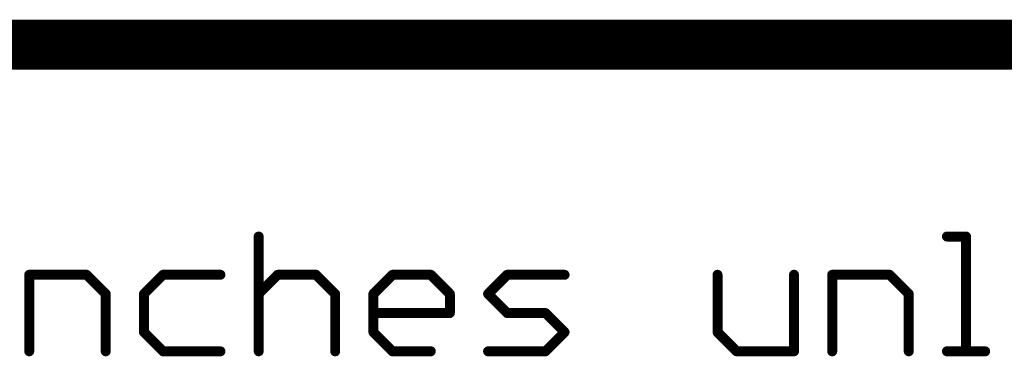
# Model space of a CAD drawing. Extents: x -1.3 to 9.2, y -4.6 to 3.5.
# Tile 76 of 215: x 5.65 to 6.046, y -4.178 to -4.043. Entities that reach past the tile are written whole.
import ezdxf

# ---------------------------------------------------------------- set-up
doc = ezdxf.new("R2010")
doc.units = 0
doc.layers.get('0').update_dxf_attribs({"linetype": 'CONTINUOUS'})
doc.layers.add('acc-ni-360-23-a_document', color=1, linetype='CONTINUOUS')

# ---------------------------------------------------------------- blocks, each defined once
blk = doc.blocks.new('D41')
at = {"const_width": 0.001}
blk.add_lwpolyline([(-0.0005, 0, 1), (0.0005, 0, 1)], format="xyb", close=True, dxfattribs=at)
blk = doc.blocks.new('D43')
at = {"const_width": 0.002}
blk.add_lwpolyline([(-0.001, 0, 1), (0.001, 0, 1)], format="xyb", close=True, dxfattribs=at)

msp = doc.modelspace()

# ---------------------------------------------------------------- linework, layer by layer
at = {"layer": 'acc-ni-360-23-a_document', "color": 1}
for points, const_width in [([(4.766618, -4.053), (6.566618, -4.053)], 0.02), ([(5.746383, -4.176), (5.746383, -4.129961)], 0.004), ([(5.747383, -4.129961), (5.747383, -4.129961)], 0.002), ([(5.747383, -4.129961), (5.747383, -4.129961)], 0.002), ([(6.022619, -4.129961), (6.030292, -4.129961)], 0.004), ([(6.022619, -4.128961), (6.022619, -4.128961)], 0.002), ([(6.022619, -4.128961), (6.022619, -4.128961)], 0.002), ([(6.030292, -4.176), (6.030292, -4.129961)], 0.004), ([(6.031292, -4.129961), (6.031292, -4.129961)], 0.002), ([(6.031292, -4.129961), (6.031292, -4.129961)], 0.002), ([(6.030292, -4.130961), (6.030292, -4.130961)], 0.002), ([(6.030292, -4.130961), (6.030292, -4.130961)], 0.002), ([(5.654305, -4.145307), (5.677324, -4.145307)], 0.004), ([(5.654305, -4.176), (5.654305, -4.145307)], 0.004), ([(5.654305, -4.144307), (5.654305, -4.144307)], 0.002), ([(5.654305, -4.144307), (5.654305, -4.144307)], 0.002), ([(5.655305, -4.145307), (5.655305, -4.145307)], 0.002), ([(5.655305, -4.145307), (5.655305, -4.145307)], 0.002), ([(5.677324, -4.145307), (5.684997, -4.15298)], 0.004), ([(5.677324, -4.146307), (5.677324, -4.146307)], 0.002), ([(5.677324, -4.146307), (5.677324, -4.146307)], 0.002), ([(5.678031, -4.1446), (5.678031, -4.1446)], 0.002), ([(5.678031, -4.1446), (5.678031, -4.1446)], 0.002), ([(5.700344, -4.15298), (5.708017, -4.145307)], 0.004), ([(5.708017, -4.145307), (5.731037, -4.145307)], 0.004), ([(5.708017, -4.144307), (5.708017, -4.144307)], 0.002), ([(5.708017, -4.144307), (5.708017, -4.144307)], 0.002), ([(5.708724, -4.146014), (5.708724, -4.146014)], 0.002), ([(5.708724, -4.146014), (5.708724, -4.146014)], 0.002), ([(5.731037, -4.146307), (5.731037, -4.146307)], 0.002), ([(5.731037, -4.146307), (5.731037, -4.146307)], 0.002), ([(5.746383, -4.15298), (5.754056, -4.145307)], 0.004), ([(5.754056, -4.145307), (5.769403, -4.145307)], 0.004), ([(5.754056, -4.144307), (5.754056, -4.144307)], 0.002), ([(5.754056, -4.144307), (5.754056, -4.144307)], 0.002), ([(5.754763, -4.146014), (5.754763, -4.146014)], 0.002), ([(5.754763, -4.146014), (5.754763, -4.146014)], 0.002), ([(5.769403, -4.145307), (5.777076, -4.15298)], 0.004), ([(5.769403, -4.146307), (5.769403, -4.146307)], 0.002), ([(5.769403, -4.146307), (5.769403, -4.146307)], 0.002), ([(5.77011, -4.1446), (5.77011, -4.1446)], 0.002), ([(5.77011, -4.1446), (5.77011, -4.1446)], 0.002), ([(5.792422, -4.15298), (5.800095, -4.145307)], 0.004), ([(5.800095, -4.145307), (5.815442, -4.145307)], 0.004), ([(5.800095, -4.144307), (5.800095, -4.144307)], 0.002), ([(5.800095, -4.144307), (5.800095, -4.144307)], 0.002), ([(5.800803, -4.146014), (5.800803, -4.146014)], 0.002), ([(5.800803, -4.146014), (5.800803, -4.146014)], 0.002), ([(5.815442, -4.145307), (5.823115, -4.15298)], 0.004), ([(5.815442, -4.146307), (5.815442, -4.146307)], 0.002), ([(5.815442, -4.146307), (5.815442, -4.146307)], 0.002), ([(5.816149, -4.1446), (5.816149, -4.1446)], 0.002), ([(5.816149, -4.1446), (5.816149, -4.1446)], 0.002), ([(5.838462, -4.15298), (5.846135, -4.145307)], 0.004), ([(5.846135, -4.145307), (5.869154, -4.145307)], 0.004), ([(5.846135, -4.144307), (5.846135, -4.144307)], 0.002), ([(5.846135, -4.144307), (5.846135, -4.144307)], 0.002), ([(5.846842, -4.146014), (5.846842, -4.146014)], 0.002), ([(5.846842, -4.146014), (5.846842, -4.146014)], 0.002), ([(5.869154, -4.146307), (5.869154, -4.146307)], 0.002), ([(5.869154, -4.146307), (5.869154, -4.146307)], 0.002), ([(5.93054, -4.168327), (5.93054, -4.145307)], 0.004), ([(5.93154, -4.145307), (5.93154, -4.145307)], 0.002), ([(5.93154, -4.145307), (5.93154, -4.145307)], 0.002), ([(5.961233, -4.176), (5.961233, -4.145307)], 0.004), ([(5.962233, -4.145307), (5.962233, -4.145307)], 0.002), ([(5.962233, -4.145307), (5.962233, -4.145307)], 0.002), ([(5.976579, -4.145307), (5.999599, -4.145307)], 0.004), ([(5.976579, -4.176), (5.976579, -4.145307)], 0.004), ([(5.976579, -4.144307), (5.976579, -4.144307)], 0.002), ([(5.976579, -4.144307), (5.976579, -4.144307)], 0.002), ([(5.977579, -4.145307), (5.977579, -4.145307)], 0.002), ([(5.977579, -4.145307), (5.977579, -4.145307)], 0.002), ([(5.999599, -4.145307), (6.007272, -4.15298)], 0.004), ([(5.999599, -4.146307), (5.999599, -4.146307)], 0.002), ([(5.999599, -4.146307), (5.999599, -4.146307)], 0.002), ([(6.000306, -4.1446), (6.000306, -4.1446)], 0.002), ([(6.000306, -4.1446), (6.000306, -4.1446)], 0.002), ([(5.684997, -4.176), (5.684997, -4.15298)], 0.004), ([(5.68429, -4.153688), (5.68429, -4.153688)], 0.002), ([(5.68429, -4.153688), (5.68429, -4.153688)], 0.002), ([(5.685997, -4.15298), (5.685997, -4.15298)], 0.002), ([(5.685997, -4.15298), (5.685997, -4.15298)], 0.002), ([(5.700344, -4.168327), (5.700344, -4.15298)], 0.004), ([(5.699637, -4.152273), (5.699637, -4.152273)], 0.002), ([(5.699637, -4.152273), (5.699637, -4.152273)], 0.002), ([(5.701344, -4.15298), (5.701344, -4.15298)], 0.002), ([(5.701344, -4.15298), (5.701344, -4.15298)], 0.002), ([(5.745676, -4.152273), (5.745676, -4.152273)], 0.002), ([(5.745676, -4.152273), (5.745676, -4.152273)], 0.002), ([(5.777076, -4.176), (5.777076, -4.15298)], 0.004), ([(5.776369, -4.153688), (5.776369, -4.153688)], 0.002), ([(5.776369, -4.153688), (5.776369, -4.153688)], 0.002), ([(5.778076, -4.15298), (5.778076, -4.15298)], 0.002), ([(5.778076, -4.15298), (5.778076, -4.15298)], 0.002), ([(5.792422, -4.168327), (5.792422, -4.15298)], 0.004), ([(5.791715, -4.152273), (5.791715, -4.152273)], 0.002), ([(5.791715, -4.152273), (5.791715, -4.152273)], 0.002), ([(5.793422, -4.15298), (5.793422, -4.15298)], 0.002), ([(5.793422, -4.15298), (5.793422, -4.15298)], 0.002), ([(5.823115, -4.160654), (5.823115, -4.15298)], 0.004), ([(5.822408, -4.153688), (5.822408, -4.153688)], 0.002), ([(5.822408, -4.153688), (5.822408, -4.153688)], 0.002), ([(5.824115, -4.15298), (5.824115, -4.15298)], 0.002), ([(5.824115, -4.15298), (5.824115, -4.15298)], 0.002), ([(5.838462, -4.15298), (5.846135, -4.160654)], 0.004), ([(5.837755, -4.152273), (5.837755, -4.152273)], 0.002), ([(5.837755, -4.152273), (5.837755, -4.152273)], 0.002), ([(5.839169, -4.152273), (5.839169, -4.152273)], 0.002), ([(5.839169, -4.152273), (5.839169, -4.152273)], 0.002), ([(6.007272, -4.176), (6.007272, -4.15298)], 0.004), ([(6.006565, -4.153688), (6.006565, -4.153688)], 0.002), ([(6.006565, -4.153688), (6.006565, -4.153688)], 0.002), ([(6.008272, -4.15298), (6.008272, -4.15298)], 0.002), ([(6.008272, -4.15298), (6.008272, -4.15298)], 0.002), ([(5.792422, -4.160654), (5.823115, -4.160654)], 0.004), ([(5.792422, -4.159654), (5.792422, -4.159654)], 0.002), ([(5.792422, -4.159654), (5.792422, -4.159654)], 0.002), ([(5.822115, -4.160654), (5.822115, -4.160654)], 0.002), ([(5.822115, -4.160654), (5.822115, -4.160654)], 0.002), ([(5.823115, -4.161654), (5.823115, -4.161654)], 0.002), ([(5.823115, -4.161654), (5.823115, -4.161654)], 0.002), ([(5.846135, -4.160654), (5.861481, -4.160654)], 0.004), ([(5.845428, -4.161361), (5.845428, -4.161361)], 0.002), ([(5.845428, -4.161361), (5.845428, -4.161361)], 0.002), ([(5.846135, -4.159654), (5.846135, -4.159654)], 0.002), ([(5.846135, -4.159654), (5.846135, -4.159654)], 0.002), ([(5.861481, -4.160654), (5.869154, -4.168327)], 0.004), ([(5.861481, -4.161654), (5.861481, -4.161654)], 0.002), ([(5.861481, -4.161654), (5.861481, -4.161654)], 0.002), ([(5.862188, -4.159947), (5.862188, -4.159947)], 0.002), ([(5.862188, -4.159947), (5.862188, -4.159947)], 0.002), ([(5.700344, -4.168327), (5.708017, -4.176)], 0.004), ([(5.699344, -4.168327), (5.699344, -4.168327)], 0.002), ([(5.699344, -4.168327), (5.699344, -4.168327)], 0.002), ([(5.701051, -4.16762), (5.701051, -4.16762)], 0.002), ([(5.701051, -4.16762), (5.701051, -4.16762)], 0.002), ([(5.792422, -4.168327), (5.800095, -4.176)], 0.004), ([(5.791422, -4.168327), (5.791422, -4.168327)], 0.002), ([(5.791422, -4.168327), (5.791422, -4.168327)], 0.002), ([(5.793129, -4.16762), (5.793129, -4.16762)], 0.002), ([(5.793129, -4.16762), (5.793129, -4.16762)], 0.002), ([(5.861481, -4.176), (5.869154, -4.168327)], 0.004), ([(5.868447, -4.169034), (5.868447, -4.169034)], 0.002), ([(5.868447, -4.169034), (5.868447, -4.169034)], 0.002), ([(5.869862, -4.169034), (5.869862, -4.169034)], 0.002), ([(5.869862, -4.169034), (5.869862, -4.169034)], 0.002), ([(5.93054, -4.168327), (5.938213, -4.176)], 0.004), ([(5.92954, -4.168327), (5.92954, -4.168327)], 0.002), ([(5.92954, -4.168327), (5.92954, -4.168327)], 0.002), ([(5.931247, -4.16762), (5.931247, -4.16762)], 0.002), ([(5.931247, -4.16762), (5.931247, -4.16762)], 0.002), ([(5.653305, -4.176), (5.653305, -4.176)], 0.002), ([(5.653305, -4.176), (5.653305, -4.176)], 0.002), ([(5.683997, -4.176), (5.683997, -4.176)], 0.002), ([(5.683997, -4.176), (5.683997, -4.176)], 0.002), ([(5.708017, -4.176), (5.731037, -4.176)], 0.004), ([(5.70731, -4.176707), (5.70731, -4.176707)], 0.002), ([(5.70731, -4.176707), (5.70731, -4.176707)], 0.002), ([(5.708017, -4.175), (5.708017, -4.175)], 0.002), ([(5.708017, -4.175), (5.708017, -4.175)], 0.002), ([(5.731037, -4.177), (5.731037, -4.177)], 0.002), ([(5.731037, -4.177), (5.731037, -4.177)], 0.002), ([(5.745383, -4.176), (5.745383, -4.176)], 0.002), ([(5.745383, -4.176), (5.745383, -4.176)], 0.002), ([(5.776076, -4.176), (5.776076, -4.176)], 0.002), ([(5.776076, -4.176), (5.776076, -4.176)], 0.002), ([(5.800095, -4.176), (5.815442, -4.176)], 0.004), ([(5.799388, -4.176707), (5.799388, -4.176707)], 0.002), ([(5.799388, -4.176707), (5.799388, -4.176707)], 0.002), ([(5.800095, -4.175), (5.800095, -4.175)], 0.002), ([(5.800095, -4.175), (5.800095, -4.175)], 0.002), ([(5.815442, -4.177), (5.815442, -4.177)], 0.002), ([(5.815442, -4.177), (5.815442, -4.177)], 0.002), ([(5.838462, -4.176), (5.861481, -4.176)], 0.004), ([(5.838462, -4.175), (5.838462, -4.175)], 0.002), ([(5.838462, -4.175), (5.838462, -4.175)], 0.002), ([(5.860774, -4.175293), (5.860774, -4.175293)], 0.002), ([(5.860774, -4.175293), (5.860774, -4.175293)], 0.002), ([(5.861481, -4.177), (5.861481, -4.177)], 0.002), ([(5.861481, -4.177), (5.861481, -4.177)], 0.002), ([(5.938213, -4.176), (5.961233, -4.176)], 0.004), ([(5.937506, -4.176707), (5.937506, -4.176707)], 0.002), ([(5.937506, -4.176707), (5.937506, -4.176707)], 0.002), ([(5.938213, -4.175), (5.938213, -4.175)], 0.002), ([(5.938213, -4.175), (5.938213, -4.175)], 0.002), ([(5.960233, -4.176), (5.960233, -4.176)], 0.002), ([(5.960233, -4.176), (5.960233, -4.176)], 0.002), ([(5.961233, -4.177), (5.961233, -4.177)], 0.002), ([(5.961233, -4.177), (5.961233, -4.177)], 0.002), ([(5.975579, -4.176), (5.975579, -4.176)], 0.002), ([(5.975579, -4.176), (5.975579, -4.176)], 0.002), ([(6.006272, -4.176), (6.006272, -4.176)], 0.002), ([(6.006272, -4.176), (6.006272, -4.176)], 0.002), ([(6.022619, -4.176), (6.037965, -4.176)], 0.004), ([(6.022619, -4.175), (6.022619, -4.175)], 0.002), ([(6.022619, -4.175), (6.022619, -4.175)], 0.002), ([(6.029292, -4.176), (6.029292, -4.176)], 0.002), ([(6.029292, -4.176), (6.029292, -4.176)], 0.002), ([(6.037965, -4.177), (6.037965, -4.177)], 0.002), ([(6.037965, -4.177), (6.037965, -4.177)], 0.002)]:
    msp.add_lwpolyline(points, dxfattribs=dict(at, const_width=const_width))
at = {"layer": 'acc-ni-360-23-a_document', "color": 1, "const_width": 0.002}
for points in [[(5.747383, -4.129961, 1), (5.745383, -4.129961)], [(6.022619, -4.128961, 1), (6.022619, -4.130961)], [(6.031292, -4.129961, 1), (6.029292, -4.129961)], [(6.030292, -4.130961, 1), (6.030292, -4.128961)], [(5.655305, -4.145307, 1), (5.653305, -4.145307)], [(5.654305, -4.144307, 1), (5.654305, -4.146307)], [(5.678031, -4.1446, 1), (5.676617, -4.146014)], [(5.677324, -4.146307, 1), (5.677324, -4.144307)], [(5.708017, -4.144307, 1), (5.708017, -4.146307)], [(5.708724, -4.146014, 1), (5.70731, -4.1446)], [(5.731037, -4.146307, 1), (5.731037, -4.144307)], [(5.754056, -4.144307, 1), (5.754056, -4.146307)], [(5.754763, -4.146014, 1), (5.753349, -4.1446)], [(5.77011, -4.1446, 1), (5.768696, -4.146014)], [(5.769403, -4.146307, 1), (5.769403, -4.144307)], [(5.800095, -4.144307, 1), (5.800095, -4.146307)], [(5.800803, -4.146014, 0.999854), (5.799388, -4.1446)], [(5.816149, -4.1446, 1), (5.814735, -4.146014)], [(5.815442, -4.146307, 1), (5.815442, -4.144307)], [(5.846135, -4.144307, 1), (5.846135, -4.146307)], [(5.846842, -4.146014, 1), (5.845428, -4.1446)], [(5.869154, -4.146307, 1), (5.869154, -4.144307)], [(5.93154, -4.145307, 1), (5.92954, -4.145307)], [(5.962233, -4.145307, 1), (5.960233, -4.145307)], [(5.977579, -4.145307, 1), (5.975579, -4.145307)], [(5.976579, -4.144307, 1), (5.976579, -4.146307)], [(6.000306, -4.1446, 1), (5.998892, -4.146014)], [(5.999599, -4.146307, 1), (5.999599, -4.144307)], [(5.685997, -4.15298, 1), (5.683997, -4.15298)], [(5.68429, -4.153688, 1), (5.685705, -4.152273)], [(5.699637, -4.152273, 1.000854), (5.701051, -4.153688)], [(5.701344, -4.15298, 1), (5.699344, -4.15298)], [(5.745676, -4.152273, 1.000854), (5.74709, -4.153688)], [(5.778076, -4.15298, 1), (5.776076, -4.15298)], [(5.776369, -4.153688, 0.999854), (5.777783, -4.152273)], [(5.791715, -4.152273, 1.000854), (5.793129, -4.153688)], [(5.793422, -4.15298, 1), (5.791422, -4.15298)], [(5.824115, -4.15298, 1), (5.822115, -4.15298)], [(5.822408, -4.153688, 0.999854), (5.823822, -4.152273)], [(5.837755, -4.152273, 1.000854), (5.839169, -4.153688)], [(5.839169, -4.152273, 0.999854), (5.837755, -4.153688)], [(6.008272, -4.15298, 1), (6.006272, -4.15298)], [(6.006565, -4.153688, 0.999854), (6.007979, -4.152273)], [(5.792422, -4.159654, 1), (5.792422, -4.161654)], [(5.822115, -4.160654, 1), (5.824115, -4.160654)], [(5.823115, -4.161654, 1), (5.823115, -4.159654)], [(5.846135, -4.159654, 1), (5.846135, -4.161654)], [(5.845428, -4.161361, 1), (5.846842, -4.159947)], [(5.862188, -4.159947, 1), (5.860774, -4.161361)], [(5.861481, -4.161654, 1), (5.861481, -4.159654)], [(5.701051, -4.16762, 1), (5.699637, -4.169034)], [(5.699344, -4.168327, 1), (5.701344, -4.168327)], [(5.793129, -4.16762, 1), (5.791715, -4.169034)], [(5.791422, -4.168327, 1), (5.793422, -4.168327)], [(5.869862, -4.169034, 0.999854), (5.868447, -4.16762)], [(5.868447, -4.169034, 1.000854), (5.869862, -4.16762)], [(5.931247, -4.16762, 1), (5.929833, -4.169034)], [(5.92954, -4.168327, 1), (5.93154, -4.168327)], [(5.653305, -4.176, 1), (5.655305, -4.176)], [(5.683997, -4.176, 1), (5.685997, -4.176)], [(5.708017, -4.175, 1), (5.708017, -4.177)], [(5.70731, -4.176707, 1), (5.708724, -4.175293)], [(5.731037, -4.177, 1), (5.731037, -4.175)], [(5.745383, -4.176, 1), (5.747383, -4.176)], [(5.776076, -4.176, 1), (5.778076, -4.176)], [(5.800095, -4.175, 1), (5.800095, -4.177)], [(5.799388, -4.176707, 1.000854), (5.800803, -4.175293)], [(5.815442, -4.177, 1), (5.815442, -4.175)], [(5.838462, -4.175, 1), (5.838462, -4.177)], [(5.860774, -4.175293, 1), (5.862188, -4.176707)], [(5.861481, -4.177, 1), (5.861481, -4.175)], [(5.938213, -4.175, 1), (5.938213, -4.177)], [(5.937506, -4.176707, 1), (5.93892, -4.175293)], [(5.960233, -4.176, 1), (5.962233, -4.176)], [(5.961233, -4.177, 1), (5.961233, -4.175)], [(5.975579, -4.176, 1), (5.977579, -4.176)], [(6.006272, -4.176, 1), (6.008272, -4.176)], [(6.022619, -4.175, 1), (6.022619, -4.177)], [(6.029292, -4.176, 1), (6.031292, -4.176)], [(6.037965, -4.177, 1), (6.037965, -4.175)]]:
    msp.add_lwpolyline(points, format="xyb", dxfattribs=at)

# ---------------------------------------------------------------- block references
at = {"layer": 'acc-ni-360-23-a_document'}
for name, p in [('D43', (5.746383, -4.129961)), ('D41', (5.745383, -4.129961)), ('D41', (5.747383, -4.129961)), ('D41', (5.747383, -4.129961)), ('D41', (5.747383, -4.129961)), ('D43', (6.022619, -4.129961)), ('D41', (6.022619, -4.128961)), ('D41', (6.022619, -4.128961)), ('D41', (6.022619, -4.128961)), ('D43', (6.030292, -4.129961)), ('D43', (6.030292, -4.129961)), ('D41', (6.029292, -4.129961)), ('D41', (6.030292, -4.128961)), ('D41', (6.031292, -4.129961)), ('D41', (6.031292, -4.129961)), ('D41', (6.031292, -4.129961)), ('D41', (6.022619, -4.130961)), ('D41', (6.030292, -4.130961)), ('D41', (6.030292, -4.130961)), ('D41', (6.030292, -4.130961)), ('D43', (5.654305, -4.145307)), ('D43', (5.654305, -4.145307)), ('D41', (5.653305, -4.145307)), ('D41', (5.654305, -4.144307)), ('D41', (5.654305, -4.144307)), ('D41', (5.654305, -4.144307)), ('D41', (5.654305, -4.146307)), ('D41', (5.655305, -4.145307)), ('D41', (5.655305, -4.145307)), ('D41', (5.655305, -4.145307)), ('D43', (5.677324, -4.145307)), ('D41', (5.676617, -4.146014)), ('D41', (5.677324, -4.144307)), ('D41', (5.677324, -4.146307)), ('D41', (5.677324, -4.146307)), ('D41', (5.677324, -4.146307)), ('D41', (5.678031, -4.1446)), ('D41', (5.678031, -4.1446)), ('D41', (5.678031, -4.1446)), ('D43', (5.708017, -4.145307)), ('D43', (5.708017, -4.145307)), ('D41', (5.70731, -4.1446)), ('D41', (5.708017, -4.144307)), ('D41', (5.708017, -4.144307)), ('D41', (5.708017, -4.144307)), ('D41', (5.708017, -4.146307)), ('D41', (5.708724, -4.146014)), ('D41', (5.708724, -4.146014)), ('D41', (5.708724, -4.146014)), ('D43', (5.731037, -4.145307)), ('D41', (5.731037, -4.144307)), ('D41', (5.731037, -4.146307)), ('D41', (5.731037, -4.146307)), ('D41', (5.731037, -4.146307)), ('D43', (5.754056, -4.145307)), ('D43', (5.754056, -4.145307)), ('D41', (5.753349, -4.1446)), ('D41', (5.754056, -4.144307)), ('D41', (5.754056, -4.144307)), ('D41', (5.754056, -4.144307)), ('D41', (5.754056, -4.146307)), ('D41', (5.754763, -4.146014)), ('D41', (5.754763, -4.146014)), ('D41', (5.754763, -4.146014)), ('D43', (5.769403, -4.145307)), ('D43', (5.769403, -4.145307)), ('D41', (5.768696, -4.146014)), ('D41', (5.769403, -4.144307)), ('D41', (5.769403, -4.146307)), ('D41', (5.769403, -4.146307)), ('D41', (5.769403, -4.146307)), ('D41', (5.77011, -4.1446)), ('D41', (5.77011, -4.1446)), ('D41', (5.77011, -4.1446)), ('D43', (5.800095, -4.145307)), ('D41', (5.799388, -4.1446)), ('D41', (5.800095, -4.144307)), ('D41', (5.800095, -4.144307)), ('D41', (5.800095, -4.144307)), ('D41', (5.800095, -4.146307)), ('D41', (5.800803, -4.146014)), ('D41', (5.800803, -4.146014)), ('D41', (5.800803, -4.146014)), ('D43', (5.815442, -4.145307)), ('D41', (5.814735, -4.146014)), ('D41', (5.815442, -4.144307)), ('D41', (5.815442, -4.146307)), ('D41', (5.815442, -4.146307)), ('D41', (5.815442, -4.146307)), ('D41', (5.816149, -4.1446)), ('D41', (5.816149, -4.1446)), ('D41', (5.816149, -4.1446)), ('D43', (5.846135, -4.145307)), ('D43', (5.846135, -4.145307)), ('D41', (5.845428, -4.1446)), ('D41', (5.846135, -4.144307)), ('D41', (5.846135, -4.144307)), ('D41', (5.846135, -4.144307)), ('D41', (5.846135, -4.146307)), ('D41', (5.846842, -4.146014)), ('D41', (5.846842, -4.146014)), ('D41', (5.846842, -4.146014)), ('D43', (5.869154, -4.145307)), ('D41', (5.869154, -4.144307)), ('D41', (5.869154, -4.146307)), ('D41', (5.869154, -4.146307)), ('D41', (5.869154, -4.146307)), ('D43', (5.93054, -4.145307)), ('D41', (5.92954, -4.145307)), ('D41', (5.93154, -4.145307)), ('D41', (5.93154, -4.145307)), ('D41', (5.93154, -4.145307)), ('D43', (5.961233, -4.145307)), ('D41', (5.960233, -4.145307)), ('D41', (5.962233, -4.145307)), ('D41', (5.962233, -4.145307)), ('D41', (5.962233, -4.145307)), ('D43', (5.976579, -4.145307)), ('D43', (5.976579, -4.145307)), ('D41', (5.975579, -4.145307)), ('D41', (5.976579, -4.144307)), ('D41', (5.976579, -4.144307)), ('D41', (5.976579, -4.144307)), ('D41', (5.976579, -4.146307)), ('D41', (5.977579, -4.145307)), ('D41', (5.977579, -4.145307)), ('D41', (5.977579, -4.145307)), ('D43', (5.999599, -4.145307)), ('D43', (5.999599, -4.145307)), ('D41', (5.998892, -4.146014)), ('D41', (5.999599, -4.144307)), ('D41', (5.999599, -4.146307)), ('D41', (5.999599, -4.146307)), ('D41', (5.999599, -4.146307)), ('D41', (6.000306, -4.1446)), ('D41', (6.000306, -4.1446)), ('D41', (6.000306, -4.1446)), ('D43', (5.684997, -4.15298)), ('D43', (5.684997, -4.15298)), ('D41', (5.683997, -4.15298)), ('D41', (5.68429, -4.153688)), ('D41', (5.68429, -4.153688)), ('D41', (5.68429, -4.153688)), ('D41', (5.685705, -4.152273)), ('D41', (5.685997, -4.15298)), ('D41', (5.685997, -4.15298)), ('D41', (5.685997, -4.15298)), ('D43', (5.700344, -4.15298)), ('D43', (5.700344, -4.15298)), ('D41', (5.699344, -4.15298)), ('D41', (5.699637, -4.152273)), ('D41', (5.699637, -4.152273)), ('D41', (5.699637, -4.152273)), ('D41', (5.701051, -4.153688)), ('D41', (5.701344, -4.15298)), ('D41', (5.701344, -4.15298)), ('D41', (5.701344, -4.15298)), ('D43', (5.746383, -4.15298)), ('D41', (5.745676, -4.152273)), ('D41', (5.745676, -4.152273)), ('D41', (5.745676, -4.152273)), ('D41', (5.74709, -4.153688)), ('D43', (5.777076, -4.15298)), ('D43', (5.777076, -4.15298)), ('D41', (5.776076, -4.15298)), ('D41', (5.776369, -4.153688)), ('D41', (5.776369, -4.153688)), ('D41', (5.776369, -4.153688)), ('D41', (5.777783, -4.152273)), ('D41', (5.778076, -4.15298)), ('D41', (5.778076, -4.15298)), ('D41', (5.778076, -4.15298)), ('D43', (5.792422, -4.15298)), ('D43', (5.792422, -4.15298)), ('D41', (5.791422, -4.15298)), ('D41', (5.791715, -4.152273)), ('D41', (5.791715, -4.152273)), ('D41', (5.791715, -4.152273)), ('D41', (5.793129, -4.153688)), ('D41', (5.793422, -4.15298)), ('D41', (5.793422, -4.15298)), ('D41', (5.793422, -4.15298)), ('D43', (5.823115, -4.15298)), ('D43', (5.823115, -4.15298)), ('D41', (5.822115, -4.15298)), ('D41', (5.822408, -4.153688)), ('D41', (5.822408, -4.153688)), ('D41', (5.822408, -4.153688)), ('D41', (5.823822, -4.152273)), ('D41', (5.824115, -4.15298)), ('D41', (5.824115, -4.15298)), ('D41', (5.824115, -4.15298)), ('D43', (5.838462, -4.15298)), ('D43', (5.838462, -4.15298)), ('D41', (5.837755, -4.152273)), ('D41', (5.837755, -4.152273)), ('D41', (5.837755, -4.152273)), ('D41', (5.837755, -4.153688)), ('D41', (5.839169, -4.152273)), ('D41', (5.839169, -4.152273)), ('D41', (5.839169, -4.152273)), ('D41', (5.839169, -4.153688)), ('D43', (6.007272, -4.15298)), ('D43', (6.007272, -4.15298)), ('D41', (6.006272, -4.15298)), ('D41', (6.006565, -4.153688)), ('D41', (6.006565, -4.153688)), ('D41', (6.006565, -4.153688)), ('D41', (6.007979, -4.152273)), ('D41', (6.008272, -4.15298)), ('D41', (6.008272, -4.15298)), ('D41', (6.008272, -4.15298)), ('D43', (5.792422, -4.160654)), ('D41', (5.792422, -4.159654)), ('D41', (5.792422, -4.159654)), ('D41', (5.792422, -4.159654)), ('D41', (5.792422, -4.161654)), ('D43', (5.823115, -4.160654)), ('D43', (5.823115, -4.160654)), ('D41', (5.822115, -4.160654)), ('D41', (5.822115, -4.160654)), ('D41', (5.822115, -4.160654)), ('D41', (5.823115, -4.159654)), ('D41', (5.823115, -4.161654)), ('D41', (5.823115, -4.161654)), ('D41', (5.823115, -4.161654)), ('D41', (5.824115, -4.160654)), ('D43', (5.846135, -4.160654)), ('D43', (5.846135, -4.160654)), ('D41', (5.845428, -4.161361)), ('D41', (5.845428, -4.161361)), ('D41', (5.845428, -4.161361)), ('D41', (5.846135, -4.159654)), ('D41', (5.846135, -4.159654)), ('D41', (5.846135, -4.159654)), ('D41', (5.846135, -4.161654)), ('D41', (5.846842, -4.159947)), ('D43', (5.861481, -4.160654)), ('D43', (5.861481, -4.160654)), ('D41', (5.860774, -4.161361)), ('D41', (5.861481, -4.159654)), ('D41', (5.861481, -4.161654)), ('D41', (5.861481, -4.161654)), ('D41', (5.861481, -4.161654)), ('D41', (5.862188, -4.159947)), ('D41', (5.862188, -4.159947)), ('D41', (5.862188, -4.159947)), ('D43', (5.700344, -4.168327)), ('D43', (5.700344, -4.168327)), ('D41', (5.699344, -4.168327)), ('D41', (5.699344, -4.168327)), ('D41', (5.699344, -4.168327)), ('D41', (5.699637, -4.169034)), ('D41', (5.701051, -4.16762)), ('D41', (5.701051, -4.16762)), ('D41', (5.701051, -4.16762)), ('D41', (5.701344, -4.168327)), ('D43', (5.792422, -4.168327)), ('D43', (5.792422, -4.168327)), ('D41', (5.791422, -4.168327)), ('D41', (5.791422, -4.168327)), ('D41', (5.791422, -4.168327)), ('D41', (5.791715, -4.169034)), ('D41', (5.793129, -4.16762)), ('D41', (5.793129, -4.16762)), ('D41', (5.793129, -4.16762)), ('D41', (5.793422, -4.168327)), ('D43', (5.869154, -4.168327)), ('D43', (5.869154, -4.168327)), ('D41', (5.868447, -4.16762)), ('D41', (5.868447, -4.169034)), ('D41', (5.868447, -4.169034)), ('D41', (5.868447, -4.169034)), ('D41', (5.869862, -4.16762)), ('D41', (5.869862, -4.169034)), ('D41', (5.869862, -4.169034)), ('D41', (5.869862, -4.169034)), ('D43', (5.93054, -4.168327)), ('D43', (5.93054, -4.168327)), ('D41', (5.92954, -4.168327)), ('D41', (5.92954, -4.168327)), ('D41', (5.92954, -4.168327)), ('D41', (5.929833, -4.169034)), ('D41', (5.931247, -4.16762)), ('D41', (5.931247, -4.16762)), ('D41', (5.931247, -4.16762)), ('D41', (5.93154, -4.168327)), ('D43', (5.654305, -4.176)), ('D41', (5.653305, -4.176)), ('D41', (5.653305, -4.176)), ('D41', (5.653305, -4.176)), ('D41', (5.655305, -4.176)), ('D43', (5.684997, -4.176)), ('D41', (5.683997, -4.176)), ('D41', (5.683997, -4.176)), ('D41', (5.683997, -4.176)), ('D41', (5.685997, -4.176)), ('D43', (5.708017, -4.176)), ('D41', (5.70731, -4.176707)), ('D41', (5.70731, -4.176707)), ('D41', (5.70731, -4.176707)), ('D41', (5.708017, -4.175)), ('D41', (5.708017, -4.175)), ('D41', (5.708017, -4.175)), ('D41', (5.708017, -4.177)), ('D41', (5.708724, -4.175293)), ('D43', (5.731037, -4.176)), ('D41', (5.731037, -4.175)), ('D41', (5.731037, -4.177)), ('D41', (5.731037, -4.177)), ('D41', (5.731037, -4.177)), ('D43', (5.746383, -4.176)), ('D41', (5.745383, -4.176)), ('D41', (5.745383, -4.176)), ('D41', (5.745383, -4.176)), ('D41', (5.747383, -4.176)), ('D43', (5.777076, -4.176)), ('D41', (5.776076, -4.176)), ('D41', (5.776076, -4.176)), ('D41', (5.776076, -4.176)), ('D41', (5.778076, -4.176)), ('D43', (5.800095, -4.176)), ('D43', (5.800095, -4.176)), ('D41', (5.799388, -4.176707)), ('D41', (5.799388, -4.176707)), ('D41', (5.799388, -4.176707)), ('D41', (5.800095, -4.175)), ('D41', (5.800095, -4.175)), ('D41', (5.800095, -4.175)), ('D41', (5.800095, -4.177)), ('D41', (5.800803, -4.175293)), ('D43', (5.815442, -4.176)), ('D41', (5.815442, -4.175)), ('D41', (5.815442, -4.177)), ('D41', (5.815442, -4.177)), ('D41', (5.815442, -4.177)), ('D43', (5.838462, -4.176)), ('D41', (5.838462, -4.175)), ('D41', (5.838462, -4.175)), ('D41', (5.838462, -4.175)), ('D41', (5.838462, -4.177)), ('D43', (5.861481, -4.176)), ('D43', (5.861481, -4.176)), ('D41', (5.860774, -4.175293)), ('D41', (5.860774, -4.175293)), ('D41', (5.860774, -4.175293)), ('D41', (5.861481, -4.175)), ('D41', (5.861481, -4.177)), ('D41', (5.861481, -4.177)), ('D41', (5.861481, -4.177)), ('D41', (5.862188, -4.176707)), ('D43', (5.938213, -4.176)), ('D41', (5.937506, -4.176707)), ('D41', (5.937506, -4.176707)), ('D41', (5.937506, -4.176707)), ('D41', (5.938213, -4.175)), ('D41', (5.938213, -4.175)), ('D41', (5.938213, -4.175)), ('D41', (5.938213, -4.177)), ('D41', (5.93892, -4.175293)), ('D43', (5.961233, -4.176)), ('D43', (5.961233, -4.176)), ('D41', (5.960233, -4.176)), ('D41', (5.960233, -4.176)), ('D41', (5.960233, -4.176)), ('D41', (5.961233, -4.175)), ('D41', (5.961233, -4.177)), ('D41', (5.961233, -4.177)), ('D41', (5.961233, -4.177)), ('D41', (5.962233, -4.176)), ('D43', (5.976579, -4.176)), ('D41', (5.975579, -4.176)), ('D41', (5.975579, -4.176)), ('D41', (5.975579, -4.176)), ('D41', (5.977579, -4.176)), ('D43', (6.007272, -4.176)), ('D41', (6.006272, -4.176)), ('D41', (6.006272, -4.176)), ('D41', (6.006272, -4.176)), ('D41', (6.008272, -4.176)), ('D43', (6.022619, -4.176)), ('D41', (6.022619, -4.175)), ('D41', (6.022619, -4.175)), ('D41', (6.022619, -4.175)), ('D41', (6.022619, -4.177)), ('D43', (6.030292, -4.176)), ('D41', (6.029292, -4.176)), ('D41', (6.029292, -4.176)), ('D41', (6.029292, -4.176)), ('D41', (6.031292, -4.176)), ('D43', (6.037965, -4.176)), ('D41', (6.037965, -4.175)), ('D41', (6.037965, -4.177)), ('D41', (6.037965, -4.177)), ('D41', (6.037965, -4.177))]:
    msp.add_blockref(name, p, dxfattribs=at)

doc.saveas('drawing.dxf')
